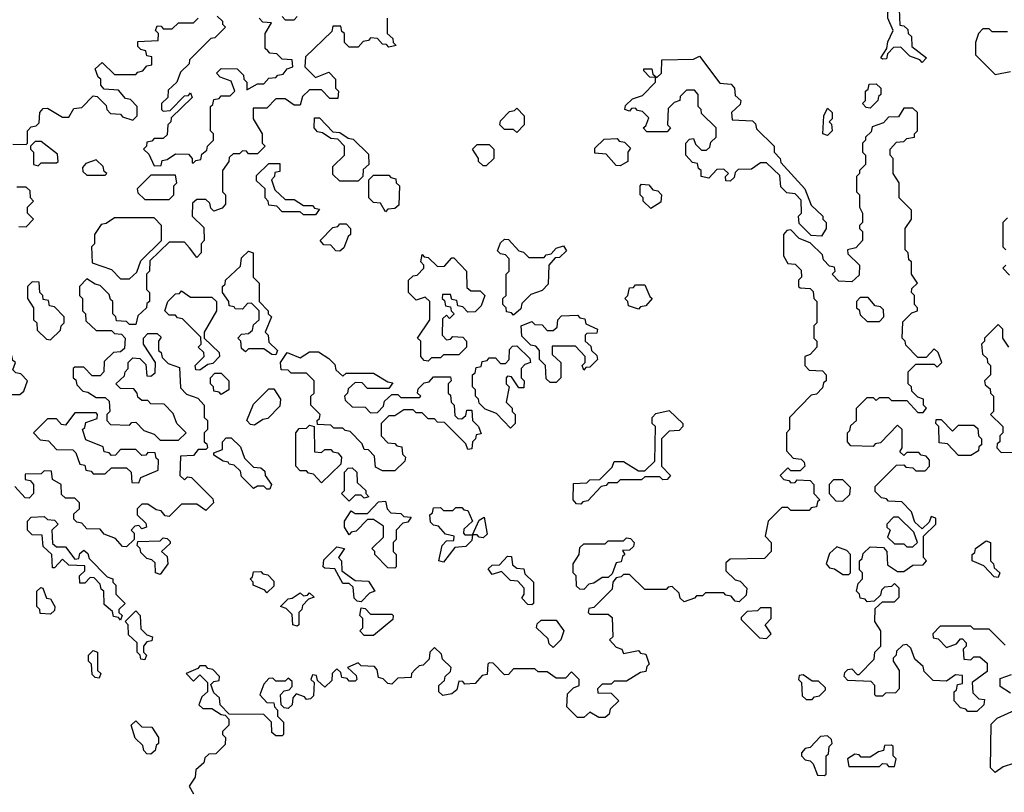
# Model space of a CAD drawing. Extents: x 2776963 to 2884430, y 684484 to 829250.
# Tile 134 of 256: x 2800274 to 2803505, y 788955 to 791490. Entities that reach past the tile are written whole.
import ezdxf

# ---------------------------------------------------------------- set-up
doc = ezdxf.new("R2010")
doc.units = 0

msp = doc.modelspace()

# ---------------------------------------------------------------- linework, layer by layer
at = {"layer": '0CON20XD'}
for points in [[(2803235, 791350), (2803228.3, 791358.3), (2803195, 791370), (2803165, 791400), (2803141.7, 791398.3), (2803121.7, 791378.3), (2803118.3, 791361.7), (2803105, 791360), (2803100, 791365), (2803120, 791395), (2803123, 791417), (2803140, 791455), (2803123.3, 791495), (2803122.5, 791515), (2803145, 791540), (2803160, 791525), (2803161.7, 791471.7), (2803175, 791470), (2803188.3, 791458.3), (2803190, 791445), (2803200, 791435), (2803201.7, 791401.7), (2803250, 791365), (2803235, 791350)], [(2801480, 791495), (2801480, 791445), (2801498.3, 791428.3), (2801500, 791415), (2801510, 791405), (2801485, 791400), (2801478.3, 791408.3), (2801465, 791410), (2801448.3, 791428.3), (2801425, 791430), (2801418.3, 791421.7), (2801401.7, 791418.3), (2801385, 791400), (2801355, 791400), (2801340, 791415), (2801340, 791445), (2801331.7, 791451.7), (2801328.3, 791468.3), (2801301.7, 791468.3), (2801298.3, 791451.7), (2801211.7, 791368.3), (2801210, 791335), (2801245, 791300), (2801288.3, 791318.3), (2801310, 791295), (2801310, 791265), (2801320, 791255), (2801318.3, 791231.7), (2801291.7, 791231.7), (2801265, 791260), (2801225, 791260), (2801201.7, 791238.3), (2801195, 791210), (2801175, 791210), (2801145, 791230), (2801115, 791230), (2801085, 791200), (2801040, 791200), (2801040, 791165), (2801070, 791115), (2801070, 791085), (2801080, 791075), (2801055, 791050), (2801025, 791050), (2801018.3, 791058.3), (2801005, 791060), (2800995, 791050), (2800975, 791050), (2800961.7, 791038.3), (2800960, 791025), (2800940, 790995), (2800940, 790925), (2800950, 790915), (2800950, 790885), (2800938.3, 790871.7), (2800911.7, 790861.7), (2800901.7, 790871.7), (2800898.3, 790888.3), (2800885, 790900), (2800855, 790900), (2800841.7, 790888.3), (2800840, 790845), (2800878.3, 790808.3), (2800880, 790765), (2800870, 790755), (2800870, 790725), (2800855, 790710), (2800831.7, 790741.7), (2800815, 790760), (2800765, 790760), (2800701.7, 790698.3), (2800700, 790665), (2800690, 790655), (2800690, 790605), (2800700, 790595), (2800700, 790565), (2800691.7, 790558.3), (2800690, 790545), (2800661.7, 790518.3), (2800655, 790490), (2800635, 790490), (2800625, 790500), (2800591.7, 790501.7), (2800590, 790515), (2800580, 790525), (2800580, 790565), (2800571.7, 790571.7), (2800568.3, 790588.3), (2800538.3, 790618.3), (2800521.7, 790621.7), (2800495, 790640), (2800470, 790615), (2800470, 790585), (2800480, 790575), (2800480, 790535), (2800490, 790525), (2800491.7, 790501.7), (2800525, 790470), (2800575, 790470), (2800585, 790460), (2800608.3, 790458.3), (2800620, 790445), (2800618.3, 790411.7), (2800605, 790400), (2800581.7, 790398.3), (2800551.7, 790368.3), (2800550, 790335), (2800538.3, 790321.7), (2800511.7, 790321.7), (2800485, 790350), (2800455, 790350), (2800450, 790345), (2800450, 790315), (2800458.3, 790308.3), (2800461.7, 790291.7), (2800481.7, 790271.7), (2800498.3, 790268.3), (2800525, 790250), (2800555, 790250), (2800568.3, 790238.3), (2800570, 790205), (2800560, 790195), (2800560, 790175), (2800571.7, 790161.7), (2800635, 790160), (2800641.7, 790168.3), (2800655, 790170), (2800681.7, 790141.7), (2800715, 790130), (2800735, 790110), (2800795, 790110), (2800820, 790135), (2800790, 790165), (2800778.3, 790198.3), (2800748.3, 790228.3), (2800705, 790230), (2800695, 790240), (2800675, 790240), (2800661.7, 790251.7), (2800660, 790265), (2800648.3, 790278.3), (2800605, 790280), (2800590, 790295), (2800618.3, 790321.7), (2800620, 790335), (2800630, 790345), (2800630, 790365), (2800645, 790380), (2800668.3, 790378.3), (2800688.3, 790358.3), (2800691.7, 790321.7), (2800705, 790320), (2800718.3, 790331.7), (2800720, 790365), (2800680, 790425), (2800680, 790445), (2800695, 790460), (2800725, 790460), (2800738.3, 790448.3), (2800730, 790435), (2800730, 790405), (2800738.3, 790398.3), (2800741.7, 790381.7), (2800761.7, 790361.7), (2800798.3, 790348.3), (2800801.7, 790281.7), (2800821.7, 790261.7), (2800858.3, 790248.3), (2800880, 790225), (2800880, 790185), (2800890, 790175), (2800890, 790145), (2800880, 790135), (2800880, 790105), (2800888.3, 790098.3), (2800890, 790085), (2800885, 790080), (2800860, 790080), (2800845, 790060), (2800801.7, 790058.3), (2800800, 789995), (2800815, 789980), (2800825, 789990), (2800838.3, 789988.3), (2800908.3, 789918.3), (2800910, 789905), (2800885, 789880), (2800855, 789900), (2800805, 789900), (2800765, 789860), (2800751.7, 789861.7), (2800738.3, 789878.3), (2800721.7, 789881.7), (2800695, 789900), (2800675, 789900), (2800660, 789885), (2800660, 789865), (2800688.3, 789838.3), (2800690, 789825), (2800675, 789820), (2800665, 789830), (2800651.7, 789828.3), (2800640, 789815), (2800650, 789805), (2800650, 789785), (2800625, 789760)], [(2800598.3, 791258.3), (2800551.7, 791261.7), (2800540, 791275), (2800540, 791295), (2800531.7, 791301.7), (2800521.7, 791328.3), (2800545, 791350), (2800585, 791310), (2800655, 791310), (2800661.7, 791318.3), (2800678.3, 791321.7), (2800691.7, 791338.3), (2800708.3, 791341.7), (2800708.3, 791368.3), (2800691.7, 791371.7), (2800688.3, 791388.3), (2800671.7, 791391.7), (2800661.7, 791401.7), (2800661.7, 791418.3), (2800728.3, 791421.7), (2800730, 791445), (2800720, 791455), (2800725, 791470), (2800738.3, 791468.3), (2800745, 791460), (2800775, 791460), (2800795, 791480), (2800845, 791480), (2800860, 791495)], [(2800921.7, 791501.7), (2800940, 791485), (2800940, 791475), (2800950, 791465), (2800915, 791430), (2800901.7, 791428.3), (2800831.7, 791358.3), (2800830, 791345), (2800801.7, 791318.3), (2800790, 791285), (2800761.7, 791258.3), (2800760, 791235), (2800740, 791215), (2800740, 791195), (2800745, 791190), (2800768.3, 791191.7), (2800815, 791240), (2800828.3, 791241.7), (2800835, 791250), (2800840, 791235), (2800771.7, 791168.3), (2800770, 791155), (2800760, 791145), (2800758.3, 791111.7), (2800745, 791100), (2800715, 791100), (2800708.3, 791091.7), (2800691.7, 791088.3), (2800690, 791075), (2800680, 791065), (2800698.3, 791048.3), (2800715, 791010), (2800738.3, 791011.7), (2800741.7, 791028.3), (2800758.3, 791031.7), (2800785, 791050), (2800828.3, 791048.3), (2800840, 791035), (2800840, 791020), (2800845, 791020), (2800851.7, 791028.3), (2800868.3, 791031.7), (2800871.7, 791048.3), (2800888.3, 791061.7), (2800890, 791075), (2800910, 791095), (2800910, 791115), (2800900, 791125), (2800900, 791205), (2800908.3, 791211.7), (2800911.7, 791228.3), (2800928.3, 791231.7), (2800935, 791240), (2800965, 791240), (2800980, 791255), (2800968.3, 791288.3), (2800931.7, 791301.7), (2800920, 791315), (2800935, 791330), (2800988.3, 791328.3), (2801008.3, 791308.3), (2801010, 791295), (2801020, 791285), (2801020, 791260), (2801055, 791280), (2801075, 791280), (2801091.7, 791298.3), (2801115, 791300), (2801121.7, 791308.3), (2801138.3, 791311.7), (2801151.7, 791328.3), (2801170, 791335), (2801168.3, 791358.3), (2801135, 791360), (2801118.3, 791378.3), (2801095, 791380), (2801088.3, 791388.3), (2801080, 791395), (2801080, 791445), (2801100, 791480), (2801071.7, 791481.7), (2801060, 791495)], [(2801135, 791500), (2801145, 791490), (2801175, 791490), (2801185, 791500)], [(2803515, 791450), (2803465, 791450), (2803455, 791460), (2803435, 791460), (2803420, 791445), (2803410, 791415), (2803410, 791375), (2803475, 791310), (2803525, 791320)], [(2802905, 790780), (2802871.7, 790781.7), (2802831.7, 790821.7), (2802830, 790845), (2802840, 790855), (2802838.3, 790898.3), (2802818.3, 790918.3), (2802791.7, 790921.7), (2802771.7, 790941.7), (2802768.3, 790978.3), (2802725, 791020), (2802705, 791020), (2802675, 791000), (2802631.7, 790998.3), (2802621.7, 790988.3), (2802618.3, 790971.7), (2802605, 790960), (2802591.7, 790961.7), (2802590, 790975), (2802600, 790985), (2802585, 791000), (2802561.7, 790998.3), (2802535, 790970), (2802510, 790975), (2802510, 790995), (2802501.7, 791001.7), (2802498.3, 791018.3), (2802481.7, 791021.7), (2802460, 791045), (2802460, 791085), (2802471.7, 791098.3), (2802485, 791100), (2802491.7, 791081.7), (2802511.7, 791061.7), (2802528.3, 791061.7), (2802538.3, 791071.7), (2802541.7, 791088.3), (2802560, 791105), (2802560, 791135), (2802511.7, 791181.7), (2802510, 791195), (2802500, 791205), (2802500, 791245), (2802488.3, 791258.3), (2802461.7, 791258.3), (2802441.7, 791238.3), (2802440, 791225), (2802421.7, 791218.3), (2802401.7, 791198.3), (2802400, 791145), (2802410, 791135), (2802398.3, 791121.7), (2802331.7, 791121.7), (2802320, 791135), (2802328.3, 791141.7), (2802338.3, 791168.3), (2802318.3, 791188.3), (2802301.7, 791191.7), (2802295, 791200), (2802281.7, 791198.3), (2802275, 791190), (2802260, 791195), (2802261.7, 791208.3), (2802285, 791230), (2802318.3, 791241.7), (2802360, 791285), (2802360, 791300), (2802341.7, 791301.7), (2802321.7, 791321.7), (2802321.7, 791328.3), (2802348.3, 791328.3), (2802351.7, 791311.7), (2802365, 791300), (2802380, 791315), (2802381.7, 791358.3), (2802485, 791360), (2802505, 791370), (2802571.7, 791281.7), (2802608.3, 791278.3), (2802620, 791265), (2802621.7, 791241.7), (2802640, 791225), (2802638.3, 791211.7), (2802610, 791185), (2802611.7, 791161.7), (2802678.3, 791158.3), (2802688.3, 791148.3), (2802691.7, 791131.7), (2802750, 791075), (2802750, 791055), (2802770, 791035), (2802771.7, 791021.7), (2802850, 790935), (2802871.7, 790881.7), (2802910, 790845), (2802910, 790835), (2802920, 790825), (2802920, 790805), (2802905, 790780)], [(2803065, 791200), (2803051.7, 791201.7), (2803040, 791215), (2803050, 791225), (2803050, 791255), (2803058.3, 791261.7), (2803061.7, 791278.3), (2803085, 791280), (2803100, 791265), (2803100, 791245), (2803091.7, 791238.3), (2803090, 791225), (2803065, 791200)], [(2800251.7, 791081.7), (2800295, 791080), (2800300, 791085), (2800300, 791125), (2800311.7, 791138.3), (2800328.3, 791141.7), (2800338.3, 791151.7), (2800340, 791185), (2800351.7, 791198.3), (2800365, 791200), (2800415, 791170), (2800435, 791170), (2800451.7, 791198.3), (2800478.3, 791201.7), (2800515, 791240), (2800528.3, 791238.3), (2800558.3, 791208.3), (2800560, 791195), (2800571.7, 791181.7), (2800605, 791180), (2800611.7, 791171.7), (2800645, 791160), (2800660, 791175), (2800660, 791205), (2800638.3, 791228.3), (2800621.7, 791231.7), (2800598.3, 791258.3)], [(2801905, 791120), (2801895, 791130), (2801865, 791130), (2801850, 791145), (2801851.7, 791158.3), (2801881.7, 791188.3), (2801898.3, 791191.7), (2801905, 791200), (2801930, 791175), (2801930, 791145), (2801905, 791120)], [(2803508.3, 789438.3), (2803455, 789490), (2803405, 789490), (2803395, 789500), (2803295, 789500), (2803270, 789475), (2803271.7, 789461.7), (2803288.3, 789458.3), (2803315, 789430), (2803348.3, 789441.7), (2803361.7, 789458.3), (2803368.3, 789458.3), (2803380, 789445), (2803380, 789435), (2803370, 789425), (2803371.7, 789391.7), (2803395, 789390), (2803405, 789400), (2803425, 789400), (2803448.3, 789378.3), (2803448.3, 789351.7), (2803400, 789315), (2803401.7, 789281.7), (2803421.7, 789261.7), (2803440, 789260), (2803438.3, 789241.7), (2803415, 789220), (2803385, 789220), (2803378.3, 789228.3), (2803361.7, 789231.7), (2803340, 789255), (2803340, 789285), (2803348.3, 789291.7), (2803351.7, 789308.3), (2803368.3, 789311.7), (2803368.3, 789338.3), (2803345, 789340), (2803315, 789320), (2803271.7, 789321.7), (2803241.7, 789351.7), (2803238.3, 789368.3), (2803211.7, 789391.7), (2803198.3, 789428.3), (2803185, 789440), (2803171.7, 789438.3), (2803151.7, 789418.3), (2803150, 789405), (2803140, 789395), (2803140, 789385), (2803160, 789355), (2803160, 789295), (2803148.3, 789281.7), (2803115, 789280), (2803105, 789270), (2803085, 789270), (2803080, 789275), (2803080, 789305), (2803068.3, 789318.3), (2802991.7, 789321.7), (2802980, 789335), (2802981.7, 789348.3), (2802991.7, 789358.3), (2803005, 789360), (2803021.7, 789341.7), (2803028.3, 789341.7), (2803078.3, 789391.7), (2803080, 789415), (2803100, 789435), (2803100, 789485), (2803080, 789515), (2803081.7, 789558.3), (2803105, 789580), (2803145, 789580), (2803160, 789595), (2803160, 789625), (2803145, 789640), (2803135, 789630), (2803111.7, 789628.3), (2803101.7, 789618.3), (2803098.3, 789601.7), (2803078.3, 789581.7), (2803055, 789580), (2803048.3, 789588.3), (2803031.7, 789591.7), (2803030, 789605), (2803020, 789615), (2803025, 789640), (2803040, 789655), (2803040, 789675), (2803030, 789685), (2803030, 789715), (2803038.3, 789721.7), (2803041.7, 789738.3), (2803065, 789760), (2803108.3, 789758.3), (2803120, 789745), (2803121.7, 789701.7), (2803155, 789680), (2803175, 789680), (2803205, 789700), (2803238.3, 789701.7), (2803250, 789715), (2803240, 789725), (2803240, 789795), (2803280, 789835), (2803280, 789855), (2803265, 789860), (2803258.3, 789841.7), (2803235, 789820), (2803211.7, 789841.7), (2803200, 789875), (2803168.3, 789908.3), (2803125, 789910), (2803118.3, 789918.3), (2803101.7, 789921.7), (2803081.7, 789941.7), (2803081.7, 789958.3), (2803151.7, 790028.3), (2803175, 790030), (2803181.7, 790021.7), (2803205, 790020), (2803215, 790010), (2803245, 790010), (2803260, 790025), (2803260, 790045), (2803248.3, 790058.3), (2803231.7, 790061.7), (2803225, 790070), (2803185, 790070), (2803175, 790060), (2803161.7, 790071.7), (2803170, 790085), (2803170, 790145), (2803155, 790160), (2803098.3, 790101.7), (2803081.7, 790098.3), (2803075, 790090), (2803001.7, 790091.7), (2802990, 790105), (2802990, 790135), (2802998.3, 790141.7), (2803001.7, 790158.3), (2803020, 790175), (2803020, 790215), (2803055, 790250), (2803075, 790250), (2803085, 790240), (2803095, 790250), (2803125, 790250), (2803135, 790240), (2803185, 790240), (2803221.7, 790201.7), (2803238.3, 790201.7), (2803250, 790215), (2803240, 790225), (2803240, 790245), (2803221.7, 790251.7), (2803201.7, 790271.7), (2803200, 790285), (2803190, 790295), (2803190, 790335), (2803215, 790360), (2803275, 790360), (2803285, 790350), (2803300, 790365), (2803288.3, 790398.3), (2803275, 790410), (2803248.3, 790381.7), (2803221.7, 790381.7), (2803181.7, 790421.7), (2803180, 790435), (2803170, 790445), (2803171.7, 790498.3), (2803201.7, 790528.3), (2803220, 790535), (2803220, 790545), (2803210, 790555), (2803210, 790585), (2803200, 790595), (2803201.7, 790608.3), (2803220, 790625), (2803200, 790655), (2803200, 790695), (2803191.7, 790701.7), (2803190, 790725), (2803180, 790735), (2803180, 790805), (2803200, 790835), (2803200, 790865), (2803160, 790905), (2803160, 790955), (2803140, 790985), (2803140, 791035), (2803130, 791045), (2803130, 791065), (2803151.7, 791088.3), (2803175, 791090), (2803185, 791100), (2803210, 791105), (2803210, 791115), (2803220, 791125), (2803220, 791185), (2803205, 791200), (2803175, 791200), (2803158.3, 791171.7), (2803125, 791170), (2803108.3, 791151.7), (2803071.7, 791138.3), (2803068.3, 791121.7), (2803050, 791105), (2803050, 791095), (2803040, 791085), (2803040, 791055), (2803050, 791045), (2803050, 791015), (2803030, 790995), (2803030, 790985), (2803020, 790975), (2803020, 790925), (2803030, 790915), (2803030, 790875), (2803040, 790855), (2803040, 790825), (2803030, 790815), (2803030, 790805), (2803040, 790795), (2803040, 790765), (2803018.3, 790741.7), (2802990, 790735), (2802991.7, 790721.7), (2803030, 790685), (2803028.3, 790651.7), (2803005, 790630), (2802961.7, 790631.7), (2802940, 790655), (2802950, 790665), (2802948.3, 790678.3), (2802931.7, 790681.7), (2802911.7, 790701.7), (2802908.3, 790718.3), (2802868.3, 790758.3), (2802831.7, 790771.7), (2802805, 790800), (2802791.7, 790798.3), (2802780, 790785), (2802780, 790715), (2802795, 790690), (2802818.3, 790688.3), (2802838.3, 790668.3), (2802840, 790645), (2802830, 790635), (2802830, 790615), (2802835, 790610), (2802868.3, 790608.3), (2802878.3, 790598.3), (2802880, 790575), (2802890, 790565), (2802890, 790495), (2802880, 790485), (2802880, 790445), (2802890, 790435), (2802890, 790415), (2802868.3, 790391.7), (2802850, 790385), (2802850, 790355), (2802865, 790340), (2802908.3, 790338.3), (2802920, 790325), (2802920, 790305), (2802911.7, 790298.3), (2802908.3, 790281.7), (2802888.3, 790261.7), (2802871.7, 790258.3), (2802800, 790185), (2802800, 790145), (2802790, 790135), (2802790, 790075), (2802811.7, 790051.7), (2802838.3, 790048.3), (2802848.3, 790038.3), (2802850, 790025), (2802835, 790010), (2802805, 790010), (2802795, 790020), (2802770, 789995), (2802781.7, 789981.7), (2802798.3, 789978.3), (2802805, 789970), (2802818.3, 789971.7), (2802825, 789980), (2802868.3, 789978.3), (2802880, 789965), (2802880, 789935), (2802900, 789915), (2802891.7, 789908.3), (2802888.3, 789891.7), (2802871.7, 789888.3), (2802865, 789880), (2802805, 789880), (2802795, 789890), (2802775, 789890), (2802730, 789845), (2802720, 789795), (2802740, 789775), (2802740, 789745), (2802718.3, 789721.7), (2802605, 789720), (2802591.7, 789708.3), (2802591.7, 789681.7), (2802621.7, 789651.7), (2802638.3, 789648.3), (2802660, 789625), (2802658.3, 789601.7), (2802635, 789580), (2802621.7, 789581.7), (2802608.3, 789598.3), (2802591.7, 789601.7), (2802585, 789610), (2802525, 789610), (2802515, 789600), (2802495, 789600), (2802488.3, 789591.7), (2802455, 789580), (2802441.7, 789591.7), (2802438.3, 789608.3), (2802415, 789630), (2802401.7, 789628.3), (2802395, 789620), (2802325, 789620), (2802275, 789670), (2802255, 789670), (2802248.3, 789661.7), (2802231.7, 789658.3), (2802220, 789645), (2802218.3, 789621.7), (2802158.3, 789561.7), (2802141.7, 789558.3), (2802140, 789545), (2802145, 789540), (2802205, 789540), (2802218.3, 789528.3), (2802220, 789465), (2802210, 789455), (2802231.7, 789431.7), (2802250, 789425)], [(2802925, 791110), (2802910, 791115), (2802912.5, 791175), (2802925, 791200), (2802940, 791185), (2802940, 791165), (2802930, 791155), (2802937.5, 791147.5), (2802940, 791125), (2802925, 791110)], [(2801385, 790960), (2801325, 790960), (2801301.7, 790981.7), (2801301.7, 791008.3), (2801340, 791045), (2801340, 791075), (2801318.3, 791098.3), (2801295, 791100), (2801268.3, 791118.3), (2801251.7, 791121.7), (2801240, 791135), (2801241.7, 791168.3), (2801258.3, 791168.3), (2801301.7, 791121.7), (2801325, 791120), (2801351.7, 791101.7), (2801368.3, 791098.3), (2801418.3, 791048.3), (2801420, 791015), (2801401.7, 790998.3), (2801400, 790975), (2801385, 790960)], [(2800335, 791010), (2800345, 791020), (2800395, 791020), (2800400, 791025), (2800398.3, 791048.3), (2800345, 791090), (2800325, 791090), (2800310, 791075), (2800310, 791065), (2800320, 791055), (2800320, 791015), (2800335, 791010)], [(2801805, 791010), (2801795, 791010), (2801780, 791025), (2801780, 791035), (2801760, 791065), (2801775, 791080), (2801815, 791080), (2801830, 791065), (2801830, 791035), (2801805, 791010)], [(2802245, 791010), (2802231.7, 791011.7), (2802198.3, 791048.3), (2802161.7, 791051.7), (2802161.7, 791068.3), (2802191.7, 791098.3), (2802235, 791100), (2802241.7, 791091.7), (2802258.3, 791088.3), (2802278.3, 791068.3), (2802270, 791055), (2802270, 791025), (2802245, 791010)], [(2800555, 790980), (2800560, 790985), (2800551.7, 790991.7), (2800548.3, 791008.3), (2800525, 791030), (2800491.7, 791018.3), (2800480, 791005), (2800481.7, 790991.7), (2800495, 790980), (2800555, 790980)], [(2801245, 790850), (2801205, 790850), (2801195, 790860), (2801135, 790860), (2801118.3, 790878.3), (2801091.7, 790881.7), (2801090, 790895), (2801080, 790905), (2801080, 790935), (2801051.7, 790961.7), (2801051.7, 790978.3), (2801091.7, 791018.3), (2801128.3, 791018.3), (2801128.3, 790991.7), (2801111.7, 790988.3), (2801110, 790975), (2801100, 790965), (2801111.7, 790931.7), (2801145, 790900), (2801175, 790900), (2801205, 790880), (2801235, 790880), (2801241.7, 790871.7), (2801258.3, 790868.3), (2801245, 790850)], [(2800765, 790900), (2800780, 790915), (2800780, 790945), (2800790, 790955), (2800785, 790980), (2800705, 790980), (2800660, 790935), (2800661.7, 790921.7), (2800685, 790900), (2800765, 790900)], [(2801475, 790860), (2801458.3, 790888.3), (2801435, 790890), (2801420, 790905), (2801420, 790965), (2801435, 790980), (2801485, 790980), (2801491.7, 790971.7), (2801508.3, 790968.3), (2801510, 790955), (2801520, 790945), (2801518.3, 790881.7), (2801505, 790870), (2801481.7, 790868.3), (2801475, 790860)], [(2802345, 790870), (2802320, 790895), (2802320, 790905), (2802310, 790915), (2802310, 790945), (2802315, 790950), (2802338.3, 790948.3), (2802351.7, 790931.7), (2802368.3, 790928.3), (2802380, 790915), (2802378.3, 790891.7), (2802345, 790870)], [(2800271.7, 790811.7), (2800295, 790810), (2800320, 790835), (2800300, 790855), (2800300, 790875), (2800320, 790895), (2800310, 790905), (2800308.3, 790928.3), (2800295, 790940), (2800265, 790940)], [(2800635, 790640), (2800658.3, 790661.7), (2800671.7, 790698.3), (2800740, 790765), (2800740, 790815), (2800715, 790840), (2800585, 790840), (2800558.3, 790821.7), (2800541.7, 790818.3), (2800520, 790785), (2800520, 790755), (2800510, 790745), (2800511.7, 790691.7), (2800575, 790670), (2800605, 790640), (2800635, 790640)], [(2801325, 790730), (2801311.7, 790731.7), (2801295, 790750), (2801271.7, 790751.7), (2801260, 790765), (2801301.7, 790808.3), (2801318.3, 790811.7), (2801325, 790820), (2801345, 790820), (2801360, 790805), (2801360, 790785), (2801351.7, 790778.3), (2801338.3, 790741.7), (2801325, 790730)], [(2803515, 790840), (2803500, 790825), (2803500, 790745), (2803510, 790735)], [(2801895, 790520), (2801888.3, 790528.3), (2801871.7, 790531.7), (2801870, 790545), (2801860, 790555), (2801860, 790575), (2801870, 790585), (2801870, 790655), (2801880, 790665), (2801880, 790705), (2801868.3, 790718.3), (2801851.7, 790721.7), (2801841.7, 790731.7), (2801851.7, 790758.3), (2801865, 790770), (2801878.3, 790768.3), (2801911.7, 790731.7), (2801927, 790727), (2801945, 790710), (2801995, 790710), (2802001.7, 790718.3), (2802018.3, 790721.7), (2802035, 790740), (2802058.3, 790748.3), (2802068.3, 790731.7), (2802045, 790710), (2802031.7, 790708.3), (2802010, 790685), (2802008.3, 790621.7), (2801988.3, 790601.7), (2801951.7, 790588.3), (2801921.7, 790558.3), (2801918.3, 790541.7), (2801895, 790520)], [(2801115, 790390), (2801101.7, 790391.7), (2801075, 790410), (2801025, 790410), (2801015, 790400), (2801001.7, 790411.7), (2801000, 790435), (2800990, 790445), (2801001.7, 790458.3), (2801025, 790460), (2801038.3, 790471.7), (2801041.7, 790488.3), (2801060, 790505), (2801060, 790535), (2801035, 790560), (2801021.7, 790558.3), (2801005, 790540), (2800981.7, 790541.7), (2800978.3, 790548.3), (2800961.7, 790551.7), (2800960, 790565), (2800940, 790595), (2800940, 790615), (2800948.3, 790621.7), (2800950, 790635), (2800998.3, 790681.7), (2801001.7, 790708.3), (2801025, 790730), (2801040, 790725), (2801040, 790645), (2801060, 790625), (2801060, 790565), (2801090, 790535), (2801090, 790525), (2801100, 790515), (2801080, 790465), (2801090, 790455), (2801091.7, 790431.7), (2801120, 790405), (2801115, 790390)], [(2801615, 790370), (2801601.7, 790371.7), (2801590, 790385), (2801590, 790435), (2801580, 790445), (2801620, 790505), (2801620, 790565), (2801605, 790580), (2801575, 790570), (2801550, 790595), (2801550, 790635), (2801565, 790650), (2801578.3, 790651.7), (2801600, 790675), (2801600, 790685), (2801590, 790695), (2801595, 790720), (2801601.7, 790711.7), (2801615, 790710), (2801645, 790680), (2801668.3, 790681.7), (2801691.7, 790708.3), (2801698.3, 790708.3), (2801740, 790665), (2801741.7, 790611.7), (2801755, 790600), (2801785, 790600), (2801800, 790585), (2801788.3, 790551.7), (2801768.3, 790531.7), (2801745, 790530), (2801728.3, 790548.3), (2801711.7, 790551.7), (2801708.3, 790568.3), (2801691.7, 790571.7), (2801688.3, 790588.3), (2801661.7, 790588.3), (2801660, 790575), (2801668.3, 790568.3), (2801671.7, 790551.7), (2801688.3, 790548.3), (2801690, 790535), (2801700, 790525), (2801685, 790510), (2801675, 790520), (2801661.7, 790508.3), (2801660, 790455), (2801675, 790440), (2801688.3, 790441.7), (2801695, 790450), (2801728.3, 790448.3), (2801740, 790435), (2801740, 790415), (2801715, 790390), (2801665, 790390), (2801655, 790380), (2801625, 790380), (2801615, 790370)], [(2803510, 790685), (2803500, 790675), (2803521.7, 790651.7)], [(2800375, 790440), (2800408.3, 790471.7), (2800410, 790485), (2800420, 790495), (2800420, 790515), (2800388.3, 790548.3), (2800371.7, 790551.7), (2800368.3, 790568.3), (2800351.7, 790571.7), (2800350, 790585), (2800340, 790595), (2800338.3, 790628.3), (2800315, 790630), (2800300, 790615), (2800300, 790575), (2800320, 790545), (2800320, 790505), (2800330, 790495), (2800331.7, 790471.7), (2800361.7, 790441.7), (2800375, 790440)], [(2802305, 790540), (2802271.7, 790551.7), (2802270, 790565), (2802260, 790575), (2802270, 790585), (2802275, 790610), (2802288.3, 790611.7), (2802295, 790620), (2802325, 790620), (2802341.7, 790581.7), (2802350, 790575), (2802328.3, 790551.7), (2802311.7, 790548.3), (2802305, 790540)], [(2800865, 790340), (2800851.7, 790341.7), (2800850, 790355), (2800880, 790385), (2800878.3, 790398.3), (2800860, 790415), (2800870, 790425), (2800868.3, 790448.3), (2800808.3, 790508.3), (2800791.7, 790511.7), (2800785, 790520), (2800765, 790520), (2800750, 790535), (2800760, 790565), (2800785, 790590), (2800798.3, 790591.7), (2800805, 790600), (2800835, 790580), (2800905, 790580), (2800920, 790565), (2800920, 790535), (2800880, 790465), (2800880, 790445), (2800928.3, 790398.3), (2800930, 790385), (2800908.3, 790361.7), (2800891.7, 790358.3), (2800865, 790340)], [(2803095, 790500), (2803110, 790515), (2803108.3, 790538.3), (2803098.3, 790548.3), (2803081.7, 790551.7), (2803058.3, 790578.3), (2803031.7, 790578.3), (2803020, 790565), (2803020, 790545), (2803028.3, 790538.3), (2803031.7, 790521.7), (2803055, 790500), (2803095, 790500)], [(2802035, 790300), (2802015, 790300), (2802001.7, 790311.7), (2802000, 790355), (2801980, 790375), (2801980, 790405), (2801968.3, 790418.3), (2801951.7, 790421.7), (2801921.7, 790451.7), (2801920, 790485), (2801955, 790500), (2801965, 790490), (2801988.3, 790488.3), (2802005, 790470), (2802025, 790470), (2802038.3, 790481.7), (2802040, 790505), (2802051.7, 790518.3), (2802105, 790520), (2802111.7, 790511.7), (2802128.3, 790508.3), (2802131.7, 790491.7), (2802170, 790475), (2802168.3, 790461.7), (2802135, 790460), (2802130, 790455), (2802130, 790435), (2802148.3, 790418.3), (2802150, 790405), (2802168.3, 790388.3), (2802170, 790375), (2802145, 790350), (2802131.7, 790348.3), (2802125, 790340), (2802120, 790355), (2802130, 790365), (2802130, 790385), (2802098.3, 790418.3), (2802021.7, 790418.3), (2802021.7, 790391.7), (2802050, 790365), (2802050, 790315), (2802035, 790300)], [(2803520, 790415), (2803500, 790445), (2803500, 790475), (2803485, 790490), (2803440, 790445), (2803440, 790435), (2803430, 790425), (2803433, 790393), (2803448.3, 790378.3), (2803450, 790365), (2803460, 790355), (2803460, 790325), (2803440, 790305), (2803441.7, 790291.7), (2803458.3, 790278.3), (2803460, 790265), (2803470, 790255), (2803470, 790205), (2803460, 790195), (2803500, 790155), (2803500, 790135), (2803490, 790125), (2803490, 790105), (2803481.7, 790098.3), (2803480, 790085), (2803495, 790070), (2803608.3, 790071.7)], [(2800275, 790260), (2800288.3, 790271.7), (2800300, 790305), (2800278.3, 790328.3), (2800261.7, 790331.7), (2800251.7, 790341.7), (2800260, 790365), (2800251.7, 790371.7), (2800248.3, 790388.3), (2800231.7, 790391.7), (2800225, 790400), (2800191.7, 790388.3), (2800190, 790355), (2800208.3, 790348.3), (2800210, 790335), (2800220, 790325), (2800221.7, 790271.7), (2800235, 790260), (2800275, 790260)], [(2801505, 790010), (2801465, 790010), (2801441.7, 790021.7), (2801438.3, 790058.3), (2801418.3, 790078.3), (2801405, 790080), (2801398.3, 790098.3), (2801358.3, 790138.3), (2801341.7, 790141.7), (2801335, 790150), (2801305, 790150), (2801295, 790160), (2801251.7, 790161.7), (2801250, 790175), (2801258.3, 790181.7), (2801260, 790195), (2801230, 790225), (2801230, 790255), (2801240, 790265), (2801240, 790305), (2801215, 790330), (2801165, 790330), (2801155, 790340), (2801131.7, 790341.7), (2801130, 790365), (2801151.7, 790398.3), (2801195, 790380), (2801225, 790400), (2801255, 790400), (2801288.3, 790378.3), (2801308.3, 790358.3), (2801311.7, 790341.7), (2801335, 790320), (2801345, 790330), (2801435, 790330), (2801481.7, 790301.7), (2801498.3, 790298.3), (2801485, 790280), (2801415, 790280), (2801398.3, 790298.3), (2801375, 790300), (2801351.7, 790278.3), (2801350, 790265), (2801340, 790255), (2801341.7, 790241.7), (2801365, 790220), (2801408.3, 790218.3), (2801425, 790200), (2801448.3, 790201.7), (2801468.3, 790221.7), (2801471.7, 790238.3), (2801495, 790260), (2801515, 790260), (2801525, 790250), (2801585, 790250), (2801590, 790255), (2801580, 790265), (2801581.7, 790278.3), (2801601.7, 790298.3), (2801618.3, 790301.7), (2801631.7, 790318.3), (2801688.3, 790318.3), (2801690, 790305), (2801680, 790295), (2801680, 790265), (2801688.3, 790258.3), (2801690, 790235), (2801700, 790225), (2801701.7, 790191.7), (2801711.7, 790181.7), (2801725, 790180), (2801738.3, 790191.7), (2801741.7, 790208.3), (2801758.3, 790208.3), (2801760, 790175), (2801780, 790155), (2801788.3, 790131.7), (2801771.7, 790128.3), (2801770, 790115), (2801760, 790105), (2801758.3, 790081.7), (2801745, 790080), (2801738.3, 790098.3), (2801668.3, 790168.3), (2801645, 790170), (2801635, 790180), (2801615, 790180), (2801595, 790200), (2801575, 790200), (2801565, 790210), (2801535, 790210), (2801505, 790190), (2801485, 790190), (2801460, 790165), (2801460, 790125), (2801481.7, 790101.7), (2801505, 790100), (2801511.7, 790091.7), (2801528.3, 790088.3), (2801530, 790065), (2801540, 790055), (2801538.3, 790041.7), (2801505, 790010)], [(2801885, 790150), (2801838.3, 790198.3), (2801801.7, 790211.7), (2801781.7, 790231.7), (2801780, 790245), (2801770, 790255), (2801770, 790275), (2801760, 790285), (2801760, 790325), (2801768.3, 790331.7), (2801771.7, 790348.3), (2801788.3, 790351.7), (2801791.7, 790368.3), (2801808.3, 790371.7), (2801815, 790380), (2801835, 790380), (2801851.7, 790361.7), (2801868.3, 790361.7), (2801880, 790375), (2801881.7, 790408.3), (2801891.7, 790418.3), (2801905, 790420), (2801948.3, 790378.3), (2801950, 790365), (2801931.7, 790358.3), (2801920, 790345), (2801920, 790315), (2801930, 790305), (2801928.3, 790281.7), (2801911.7, 790281.7), (2801888.3, 790318.3), (2801875, 790320), (2801870, 790315), (2801870, 790295), (2801880, 790285), (2801870, 790235), (2801890, 790215), (2801890, 790205), (2801900, 790195), (2801900, 790165), (2801885, 790150)], [(2800935, 790260), (2800928.3, 790268.3), (2800911.7, 790271.7), (2800910, 790285), (2800900, 790295), (2800900, 790315), (2800915, 790330), (2800935, 790330), (2800960, 790305), (2800960, 790275), (2800935, 790260)], [(2801045, 790160), (2801031.7, 790161.7), (2801020, 790175), (2801041.7, 790228.3), (2801091.7, 790278.3), (2801108.3, 790278.3), (2801130, 790245), (2801128.3, 790221.7), (2801088.3, 790181.7), (2801071.7, 790178.3), (2801045, 790160)], [(2800665, 789970), (2800671.7, 789988.3), (2800728.3, 790011.7), (2800730, 790045), (2800721.7, 790051.7), (2800718.3, 790068.3), (2800695, 790070), (2800688.3, 790061.7), (2800675, 790060), (2800655, 790080), (2800605, 790080), (2800588.3, 790061.7), (2800575, 790060), (2800568.3, 790068.3), (2800551.7, 790071.7), (2800548.3, 790088.3), (2800491.7, 790111.7), (2800480, 790145), (2800488.3, 790151.7), (2800491.7, 790168.3), (2800528.3, 790181.7), (2800530, 790195), (2800525, 790200), (2800455, 790200), (2800425, 790160), (2800411.7, 790161.7), (2800395, 790180), (2800365, 790180), (2800320, 790135), (2800341.7, 790111.7), (2800368.3, 790108.3), (2800395, 790080), (2800448.3, 790078.3), (2800458.3, 790068.3), (2800471.7, 790031.7), (2800488.3, 790028.3), (2800491.7, 790011.7), (2800508.3, 790008.3), (2800515, 790000), (2800555, 790000), (2800575, 790020), (2800625, 790020), (2800640, 790005), (2800641.7, 789971.7), (2800665, 789970)], [(2802115, 789900), (2802101.7, 789901.7), (2802090, 789915), (2802091.7, 789968.3), (2802135, 789970), (2802145, 789980), (2802178.3, 789981.7), (2802218.3, 790021.7), (2802225, 790040), (2802255, 790040), (2802305, 790010), (2802325, 790010), (2802358.3, 790041.7), (2802360, 790155), (2802350, 790165), (2802350, 790185), (2802361.7, 790198.3), (2802405, 790207.5), (2802450, 790165), (2802450, 790155), (2802438.3, 790141.7), (2802405, 790140), (2802380, 790115), (2802380, 790025), (2802410, 789995), (2802398.3, 789981.7), (2802385, 789980), (2802375, 789990), (2802325, 789990), (2802315, 789980), (2802245, 789980), (2802235, 789970), (2802205, 789970), (2802198.3, 789961.7), (2802181.7, 789958.3), (2802138.3, 789911.7), (2802121.7, 789908.3), (2802115, 789900)], [(2803395, 790060), (2803355, 790060), (2803318.3, 790098.3), (2803291.7, 790101.7), (2803290, 790155), (2803280, 790165), (2803281.7, 790178.3), (2803298.3, 790178.3), (2803335, 790140), (2803355, 790160), (2803405, 790160), (2803418.3, 790148.3), (2803420, 790125), (2803430, 790115), (2803430, 790095), (2803421.7, 790088.3), (2803420, 790075), (2803395, 790060)], [(2801265, 789970), (2801238.3, 789998.3), (2801221.7, 790001.7), (2801215, 790010), (2801195, 790010), (2801180, 790025), (2801180, 790135), (2801191.7, 790148.3), (2801215, 790150), (2801225, 790160), (2801240, 790155), (2801241.7, 790071.7), (2801265, 790070), (2801275, 790080), (2801295, 790080), (2801301.7, 790071.7), (2801318.3, 790068.3), (2801330, 790055), (2801328.3, 790031.7), (2801265, 789970)], [(2801095, 789950), (2801085, 789950), (2801075, 789960), (2801055, 789960), (2801041.7, 789951.7), (2801001.7, 789991.7), (2800998.3, 790008.3), (2800978.3, 790028.3), (2800961.7, 790031.7), (2800958.3, 790038.3), (2800941.7, 790041.7), (2800911.7, 790061.7), (2800911.7, 790068.3), (2800940, 790080), (2800940, 790105), (2800951.7, 790118.3), (2800968.3, 790118.3), (2800998.3, 790088.3), (2801011.7, 790051.7), (2801041.7, 790021.7), (2801065, 790020), (2801078.3, 790008.3), (2801080, 789995), (2801100, 789965), (2801095, 789950)], [(2800625, 789760), (2800611.7, 789761.7), (2800588.3, 789788.3), (2800551.7, 789801.7), (2800538.3, 789818.3), (2800495, 789820), (2800478.3, 789838.3), (2800461.7, 789841.7), (2800451.7, 789851.7), (2800451.7, 789868.3), (2800470, 789885), (2800470, 789905), (2800455, 789920), (2800425, 789920), (2800411.7, 789931.7), (2800410, 789965), (2800381.7, 789981.7), (2800378.3, 790008.3), (2800355, 790010), (2800345, 790000), (2800291.7, 789998.3), (2800291.7, 789981.7), (2800308.3, 789978.3), (2800320, 789965), (2800320, 789935), (2800305, 789920), (2800291.7, 789921.7), (2800258.3, 789958.3)], [(2801355, 789910), (2801330, 789935), (2801340, 789945), (2801340, 790005), (2801351.7, 790018.3), (2801365, 790020), (2801380, 790005), (2801381.7, 789971.7), (2801410, 789945), (2801410, 789935), (2801420, 789925), (2801405, 789920), (2801395, 789930), (2801375, 789930), (2801355, 789910)], [(2802975, 789910), (2802998.3, 789931.7), (2803000, 789955), (2802975, 789980), (2802945, 789980), (2802930, 789965), (2802930, 789935), (2802951.7, 789911.7), (2802975, 789910)], [(2801505, 789690), (2801481.7, 789691.7), (2801440, 789735), (2801440, 789745), (2801430, 789755), (2801468.3, 789791.7), (2801468.3, 789828.3), (2801435, 789850), (2801415, 789850), (2801378.3, 789811.7), (2801361.7, 789808.3), (2801355, 789800), (2801340, 789825), (2801340, 789845), (2801361.7, 789878.3), (2801375, 789870), (2801415, 789870), (2801451.7, 789908.3), (2801475, 789910), (2801480, 789885), (2801491.7, 789871.7), (2801525, 789870), (2801535, 789860), (2801558.3, 789858.3), (2801548.3, 789841.7), (2801531.7, 789838.3), (2801510, 789815), (2801510, 789785), (2801500, 789775), (2801500, 789745), (2801510, 789735), (2801510, 789695), (2801505, 789690)], [(2801665, 789710), (2801650, 789715), (2801660, 789765), (2801675, 789780), (2801698.3, 789781.7), (2801700, 789795), (2801671.7, 789801.7), (2801648.3, 789828.3), (2801631.7, 789831.7), (2801621.7, 789841.7), (2801620, 789865), (2801628.3, 789871.7), (2801631.7, 789888.3), (2801655, 789890), (2801665, 789880), (2801695, 789880), (2801705, 789890), (2801725, 789890), (2801731.7, 789881.7), (2801745, 789880), (2801760, 789845), (2801731.7, 789818.3), (2801730, 789805), (2801735, 789800), (2801760, 789800), (2801781.7, 789848.3), (2801798.3, 789858.3), (2801808.3, 789801.7), (2801795, 789790), (2801781.7, 789791.7), (2801775, 789800), (2801760, 789800), (2801758.3, 789781.7), (2801738.3, 789761.7), (2801701.7, 789758.3), (2801665, 789710)], [(2800605, 789520), (2800598.3, 789528.3), (2800581.7, 789531.7), (2800578.3, 789548.3), (2800551.7, 789571.7), (2800550, 789615), (2800541.7, 789621.7), (2800538.3, 789638.3), (2800518.3, 789658.3), (2800505, 789660), (2800488.3, 789641.7), (2800471.7, 789641.7), (2800470, 789665), (2800488.3, 789681.7), (2800488.3, 789698.3), (2800435, 789700), (2800415, 789720), (2800388.3, 789691.7), (2800381.7, 789691.7), (2800380, 789735), (2800351.7, 789761.7), (2800348.3, 789798.3), (2800315, 789800), (2800300, 789815), (2800300, 789845), (2800311.7, 789858.3), (2800355, 789860), (2800365, 789850), (2800388.3, 789848.3), (2800400, 789835), (2800380, 789815), (2800381.7, 789771.7), (2800395, 789760), (2800425, 789760), (2800455, 789720), (2800468.3, 789721.7), (2800471.7, 789738.3), (2800485, 789750), (2800498.3, 789738.3), (2800501.7, 789721.7), (2800561.7, 789661.7), (2800580, 789655), (2800580, 789645), (2800590, 789635), (2800590, 789605), (2800620, 789575), (2800600, 789555), (2800600, 789545), (2800610, 789535), (2800605, 789520)], [(2803205, 789760), (2803220, 789775), (2803208.3, 789808.3), (2803158.3, 789858.3), (2803141.7, 789858.3), (2803120, 789835), (2803120, 789825), (2803130, 789815), (2803121.7, 789791.7), (2803145, 789770), (2803175, 789770), (2803185, 789760), (2803205, 789760)], [(2800735, 789670), (2800720, 789675), (2800718.3, 789708.3), (2800708.3, 789718.3), (2800691.7, 789721.7), (2800671.7, 789741.7), (2800670, 789755), (2800660, 789765), (2800661.7, 789778.3), (2800735, 789780), (2800745, 789790), (2800758.3, 789788.3), (2800768.3, 789778.3), (2800768.3, 789771.7), (2800740, 789745), (2800758.3, 789728.3), (2800760, 789705), (2800735, 789670)], [(2802125, 789620), (2802111.7, 789621.7), (2802101.7, 789631.7), (2802100, 789665), (2802090, 789675), (2802090, 789705), (2802110, 789735), (2802111.7, 789758.3), (2802125, 789770), (2802195, 789770), (2802205, 789780), (2802255, 789780), (2802265, 789790), (2802278.3, 789788.3), (2802290, 789775), (2802288.3, 789761.7), (2802275, 789750), (2802251.7, 789748.3), (2802260, 789735), (2802251.7, 789728.3), (2802248.3, 789711.7), (2802231.7, 789708.3), (2802218.3, 789671.7), (2802205, 789660), (2802185, 789660), (2802158.3, 789641.7), (2802141.7, 789638.3), (2802125, 789620)], [(2803485, 789660), (2803471.7, 789661.7), (2803438.3, 789698.3), (2803400, 789715), (2803400, 789735), (2803408.3, 789741.7), (2803410, 789755), (2803445, 789780), (2803460, 789775), (2803460, 789715), (2803470, 789705), (2803471.7, 789691.7), (2803490, 789675), (2803485, 789660)], [(2801395, 789580), (2801381.7, 789581.7), (2801371.7, 789591.7), (2801368.3, 789628.3), (2801355, 789640), (2801335, 789640), (2801308.3, 789688.3), (2801275, 789690), (2801270, 789695), (2801271.7, 789718.3), (2801315, 789760), (2801340, 789755), (2801320, 789725), (2801330, 789715), (2801331.7, 789681.7), (2801375, 789650), (2801418.3, 789648.3), (2801440, 789615), (2801421.7, 789608.3), (2801395, 789580)], [(2802995, 789670), (2803000, 789675), (2803000, 789735), (2802988.3, 789748.3), (2802955, 789760), (2802931.7, 789738.3), (2802920, 789705), (2802931.7, 789691.7), (2802948.3, 789688.3), (2802975, 789670), (2802995, 789670)], [(2801955, 789570), (2801941.7, 789571.7), (2801921.7, 789591.7), (2801930, 789605), (2801930, 789625), (2801908.3, 789648.3), (2801885, 789650), (2801855, 789680), (2801825, 789670), (2801811.7, 789688.3), (2801825, 789700), (2801848.3, 789701.7), (2801875, 789730), (2801888.3, 789728.3), (2801891.7, 789701.7), (2801905, 789690), (2801928.3, 789688.3), (2801931.7, 789671.7), (2801960, 789645), (2801960, 789575), (2801955, 789570)], [(2801085, 789610), (2801078.3, 789618.3), (2801040, 789635), (2801040, 789645), (2801030, 789655), (2801038.3, 789661.7), (2801041.7, 789678.3), (2801065, 789680), (2801071.7, 789671.7), (2801088.3, 789668.3), (2801108.3, 789648.3), (2801108.3, 789631.7), (2801085, 789610)], [(2800375, 789540), (2800341.7, 789541.7), (2800340, 789555), (2800330, 789565), (2800330, 789615), (2800343, 789627), (2800350, 789625), (2800361.7, 789591.7), (2800375, 789590), (2800390, 789565), (2800388.3, 789551.7), (2800375, 789540)], [(2801185, 789500), (2801170, 789505), (2801168.3, 789538.3), (2801148.3, 789558.3), (2801130, 789565), (2801155, 789590), (2801168.3, 789591.7), (2801195, 789610), (2801205, 789600), (2801218.3, 789601.7), (2801225, 789610), (2801240, 789595), (2801221.7, 789588.3), (2801201.7, 789568.3), (2801200, 789555), (2801190, 789545), (2801190, 789505), (2801185, 789500)], [(2801435, 789470), (2801405, 789470), (2801390, 789485), (2801400, 789495), (2801400, 789525), (2801390, 789535), (2801395, 789560), (2801408.3, 789558.3), (2801425, 789540), (2801495, 789540), (2801500, 789535), (2801498.3, 789521.7), (2801435, 789470)], [(2802725, 789460), (2802740, 789475), (2802720, 789505), (2802740, 789525), (2802740, 789560), (2802705, 789560), (2802695, 789550), (2802661.7, 789548.3), (2802641.7, 789528.3), (2802641.7, 789521.7), (2802701.7, 789461.7), (2802725, 789460)], [(2800685, 789390), (2800671.7, 789391.7), (2800670, 789405), (2800660, 789415), (2800660, 789445), (2800631.7, 789471.7), (2800630, 789505), (2800620, 789515), (2800655, 789550), (2800670, 789535), (2800671.7, 789491.7), (2800691.7, 789471.7), (2800710, 789465), (2800708.3, 789451.7), (2800691.7, 789448.3), (2800680, 789435), (2800680, 789415), (2800690, 789405), (2800685, 789390)], [(2802025, 789430), (2802011.7, 789441.7), (2802008.3, 789458.3), (2801970, 789495), (2801971.7, 789508.3), (2801985, 789520), (2802035, 789520), (2802060, 789485), (2802050, 789455), (2802025, 789430)], [(2802250, 789425), (2802255, 789410), (2802305, 789420), (2802311.7, 789411.7), (2802328.3, 789408.3), (2802340, 789375), (2802331.7, 789368.3), (2802328.3, 789351.7), (2802311.7, 789348.3), (2802265, 789320), (2802225, 789320), (2802215, 789310), (2802185, 789310), (2802170, 789295), (2802171.7, 789281.7), (2802215, 789280), (2802240, 789255), (2802211.7, 789228.3), (2802208.3, 789211.7), (2802195, 789200), (2802175, 789200), (2802145, 789217.5), (2802125, 789200), (2802105, 789200), (2802070, 789235), (2802071.7, 789278.3), (2802091.7, 789298.3), (2802110, 789305), (2802110, 789325), (2802085, 789350), (2802065, 789330), (2802035, 789330), (2802005, 789350), (2801975, 789350), (2801965, 789360), (2801895, 789360), (2801878.3, 789341.7), (2801865, 789340), (2801828.3, 789378.3), (2801815, 789380), (2801810, 789375), (2801808.3, 789341.7), (2801791.7, 789338.3), (2801768.3, 789311.7), (2801735, 789310), (2801728.3, 789318.3), (2801715, 789320), (2801708.3, 789291.7), (2801691.7, 789278.3), (2801663, 789273), (2801650, 789285), (2801650, 789305), (2801668.3, 789321.7), (2801670, 789335), (2801688.3, 789351.7), (2801690, 789365), (2801661.7, 789391.7), (2801658.3, 789408.3), (2801635, 789430), (2801620, 789415), (2801618.3, 789391.7), (2801598.3, 789371.7), (2801585, 789370), (2801571.7, 789358.3), (2801560, 789345), (2801558.3, 789331.7), (2801515, 789330), (2801495, 789310), (2801481.7, 789311.7), (2801467, 789327), (2801451.7, 789331.7), (2801447, 789357), (2801438.3, 789368.3), (2801395, 789370), (2801385, 789380), (2801350, 789365), (2801378.3, 789338.3), (2801380, 789325), (2801375, 789320), (2801355, 789320), (2801348.3, 789328.3), (2801331.7, 789331.7), (2801328.3, 789348.3), (2801315, 789360), (2801300, 789345), (2801298.3, 789321.7), (2801275, 789300), (2801251.7, 789321.7), (2801248.3, 789338.3), (2801235, 789340), (2801230, 789325), (2801240, 789315), (2801238.3, 789271.7), (2801228.3, 789261.7), (2801215, 789260), (2801208.3, 789268.3), (2801181.7, 789278.3), (2801170, 789265), (2801168.3, 789241.7), (2801155, 789230), (2801141.7, 789231.7), (2801131.7, 789241.7), (2801130, 789275), (2801141.7, 789288.3), (2801158.3, 789291.7), (2801168.3, 789301.7), (2801168.3, 789318.3), (2801155, 789330), (2801145, 789320), (2801115, 789320), (2801105, 789330), (2801091.7, 789328.3), (2801075, 789310), (2801062.5, 789275), (2801085, 789250), (2801108.3, 789248.3), (2801110, 789235), (2801120, 789225), (2801120, 789205), (2801140, 789185), (2801140, 789145), (2801135, 789140), (2801115, 789140), (2801101.7, 789151.7), (2801100, 789185), (2801075, 789210), (2800961.7, 789211.7), (2800931.7, 789241.7), (2800930, 789265), (2800911.7, 789281.7), (2800901.7, 789308.3), (2800911.7, 789318.3), (2800928.3, 789321.7), (2800930, 789335), (2800908.3, 789358.3), (2800891.7, 789361.7), (2800885, 789370), (2800865, 789370), (2800858.3, 789361.7), (2800820, 789345), (2800845, 789320), (2800865, 789340), (2800890, 789315), (2800890, 789285), (2800871.7, 789268.3), (2800861.7, 789241.7), (2800875, 789230), (2800905, 789230), (2800935, 789210), (2800948.3, 789208.3), (2800960, 789195), (2800960, 789175), (2800940, 789155), (2800940, 789145), (2800950, 789135), (2800948.3, 789111.7), (2800918.3, 789081.7), (2800895, 789080), (2800881.7, 789068.3), (2800878.3, 789051.7), (2800851.7, 789028.3), (2800850, 789005), (2800830, 788975), (2800845, 788950)], [(2800535, 789330), (2800521.7, 789331.7), (2800511.7, 789341.7), (2800510, 789375), (2800500, 789385), (2800500, 789405), (2800515, 789420), (2800530, 789415), (2800530, 789355), (2800540, 789345), (2800535, 789330)], [(2802875, 789260), (2802881.7, 789268.3), (2802898.3, 789271.7), (2802918.3, 789291.7), (2802918.3, 789298.3), (2802895, 789320), (2802875, 789320), (2802845, 789340), (2802831.7, 789338.3), (2802830, 789325), (2802840, 789315), (2802841.7, 789271.7), (2802855, 789260), (2802875, 789260)], [(2803525, 789280), (2803491.7, 789301.7), (2803491.7, 789328.3), (2803528.3, 789341.7)], [(2803535, 789050), (2803501.7, 789038.3), (2803475, 789020), (2803460, 789035), (2803461.7, 789178.3), (2803481.7, 789198.3), (2803578.3, 789241.7)], [(2800705, 789080), (2800691.7, 789081.7), (2800681.7, 789091.7), (2800678.3, 789108.3), (2800653, 789133), (2800640, 789175), (2800655, 789190), (2800675, 789170), (2800708.3, 789168.3), (2800730, 789135), (2800730, 789115), (2800721.7, 789108.3), (2800718.3, 789091.7), (2800705, 789080)], [(2802915, 789010), (2802920, 789015), (2802920, 789075), (2802928.3, 789081.7), (2802930, 789105), (2802940, 789115), (2802938.3, 789128.3), (2802925, 789140), (2802901.7, 789138.3), (2802868.3, 789101.7), (2802851.7, 789098.3), (2802840, 789085), (2802840, 789075), (2802851.7, 789061.7), (2802868.3, 789058.3), (2802878.3, 789048.3), (2802891.7, 789011.7), (2802915, 789010)], [(2803145, 789040), (2803150, 789065), (2803140, 789075), (2803140, 789105), (2803135, 789110), (2803111.7, 789108.3), (2803108.3, 789091.7), (2803091.7, 789088.3), (2803065, 789070), (2803035, 789070), (2803028.3, 789078.3), (2803015, 789080), (2802990, 789065), (2802995, 789040), (2803095, 789040), (2803105, 789050), (2803118.3, 789048.3), (2803125, 789040), (2803145, 789040)]]:
    msp.add_lwpolyline(points, dxfattribs=at)

doc.saveas('drawing.dxf')
